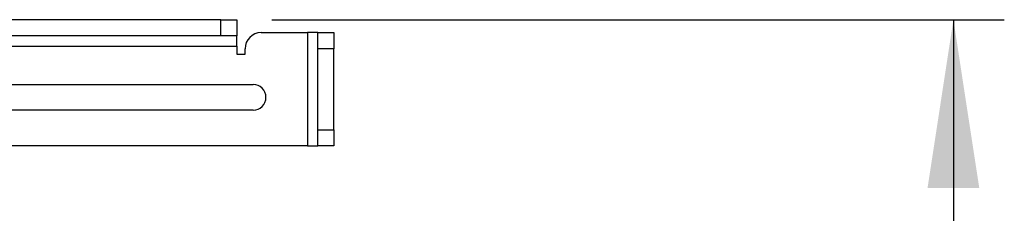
# Model space of a CAD drawing. Header units: inches. Extents: x 0.3 to 33.8, y 0.2 to 21.7.
# Tile 76 of 192: x 13.158 to 13.919, y 12.253 to 12.402. Entities that reach past the tile are written whole.
import ezdxf

# ---------------------------------------------------------------- set-up
doc = ezdxf.new("R2010")
doc.units = ezdxf.units.IN
doc.header["$MEASUREMENT"] = 0
doc.layers.add('BORDERS', color=7, linetype='Continuous')
doc.styles.add('SLDTEXTSTYLE0', font='TXT', dxfattribs={"width": 0.75})
doc.dimstyles.new('SLDDIMSTYLE0', dxfattribs={"dimtxt": 0.137795, "dimasz": 0.13, "dimexe": 0, "dimexo": 0.0625, "dimgap": 0.034449, "dimtad": 1, "dimdec": 3, "dimlfac": 10, "dimrnd": 1e-09, "dimzin": 4, "dimdsep": 46, "dimtxsty": 'SLDTEXTSTYLE0', "dimsah": 1, "dimcen": 0.09, "dimadec": 0, "dimazin": 1, "dimtfac": 1, "dimtdec": 3, "dimtofl": 0, "dimtmove": 0, "dimatfit": 3, "dimfxl": 0, "dimfrac": 2, "dimtolj": 1, "dimtzin": 12, "dimarcsym": 0})

# ---------------------------------------------------------------- blocks, each defined once
blk = doc.blocks.new('_D')
at = {"layer": 'BORDERS'}
for p, q in [((13.35243, 12.40217), (13.91908, 12.40217)), ((13.87971, 12.40217), (13.87971, 10.50717)), ((13.45479, 11.73083), (13.45479, 11.77281)), ((13.45479, 11.77281), (13.67354, 11.77281)), ((13.67354, 11.77281), (13.67354, 11.73083)), ((13.45479, 11.42538), (13.45479, 11.3834)), ((13.67354, 11.3834), (13.67354, 11.42538)), ((13.45479, 11.3834), (13.67354, 11.3834)), ((12.87743, 10.50717), (13.91908, 10.50717))]:
    blk.add_line(p, q, dxfattribs=at)
for points in [[(13.87971, 12.40217), (13.85971, 12.27217), (13.89971, 12.27217)], [(13.87971, 10.50717), (13.89971, 10.63717), (13.85971, 10.63717)]]:
    blk.add_solid(points, dxfattribs=at)
at = {"layer": 'BORDERS', "char_height": 0.137795, "attachment_point": 1, "rotation": 90, "style": 'SLDTEXTSTYLE0'}
for s, insert in [('18.950', (13.70208, 11.29811)), ('481', (13.49591, 11.42538))]:
    blk.add_mtext(s, dxfattribs=dict(at, insert=insert))

msp = doc.modelspace()

# ---------------------------------------------------------------- linework, layer by layer
at = {"color": 7, "linetype": 'Continuous', "lineweight": 25}
for p, q in [((13.31306, 12.40217), (12.51306, 12.40217)), ((13.31306, 12.38967), (13.31306, 12.40217)), ((13.31306, 12.40217), (13.32556, 12.40217)), ((13.32556, 12.40217), (13.32556, 12.38967)), ((13.34431, 12.39217), (13.38018, 12.39217)), ((13.38018, 12.39217), (13.38018, 12.30467)), ((13.38806, 12.39217), (13.38018, 12.39217)), ((13.38806, 12.39217), (13.40056, 12.39217)), ((13.38806, 12.37967), (13.38806, 12.39217)), ((13.40056, 12.39217), (13.40056, 12.37967)), ((13.31306, 12.38967), (12.51306, 12.38967)), ((13.32556, 12.38967), (13.31306, 12.38967)), ((13.32556, 12.3818), (13.32556, 12.38967)), ((12.50056, 12.3818), (13.32556, 12.3818)), ((13.32556, 12.3818), (13.32556, 12.37555)), ((13.32556, 12.37555), (13.33181, 12.37555)), ((13.33181, 12.37555), (13.33181, 12.37967)), ((13.40056, 12.37967), (13.38806, 12.37967)), ((13.38806, 12.31717), (13.38806, 12.37967)), ((13.40056, 12.31717), (13.40056, 12.37967)), ((13.12895, 12.35212), (13.33806, 12.35212)), ((13.33806, 12.33222), (13.12895, 12.33222)), ((13.38806, 12.30467), (13.38806, 12.31717)), ((13.38806, 12.31717), (13.40056, 12.31717)), ((13.40056, 12.31717), (13.40056, 12.30467)), ((13.38018, 12.30467), (12.51306, 12.30467)), ((13.38018, 12.30467), (13.38806, 12.30467)), ((13.40056, 12.30467), (13.38806, 12.30467))]:
    msp.add_line(p, q, dxfattribs=at)
for centre, radius, start, end in [((13.34431, 12.37967), 0.0125, 90, 180), ((13.33806, 12.34217), 0.00995, 270, 90)]:
    msp.add_arc(centre, radius, start, end, dxfattribs=at)

# ---------------------------------------------------------------- dimensions: what is measured, and where the dimension line sits
at = {"layer": 'BORDERS'}
dim = msp.add_linear_dim(base=(13.87971, 10.50717), p1=(13.31306, 12.40217), p2=(12.83806, 10.50717), angle=90, dimstyle='SLDDIMSTYLE0', dxfattribs=at)
dim.commit()
dim.dimension.update_dxf_attribs({"geometry": '_D', "text_midpoint": (13.87971, 11.57811), "dimtype": 160})

doc.saveas('drawing.dxf')
